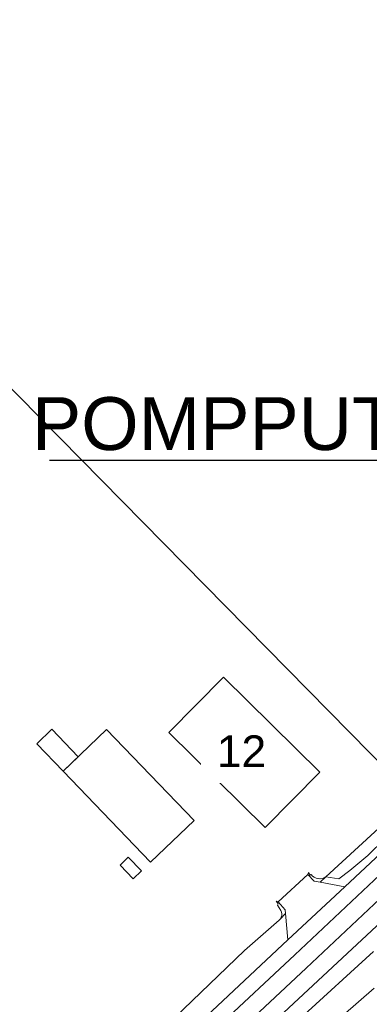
# Model space of a CAD drawing. Extents: x 140829 to 145054, y 448512 to 451778.
# Tile 31 of 152: x 141814 to 141847, y 449808 to 449902. Entities that reach past the tile are written whole.
import ezdxf
from ezdxf import colors
from ezdxf.entities.mleader import LeaderData, LeaderLine
from ezdxf.math import Vec2, Vec3

# ---------------------------------------------------------------- set-up
doc = ezdxf.new("R2010")
doc.units = 0
doc.header["$MEASUREMENT"] = 0
for name, color, linetype in [('geometrie2dBegroeidTerreindeel', 7, 'Continuous'), ('geometrie2dGebouwinstallatie', 7, 'Continuous'), ('geometrie2dGrondvlak', 7, 'Continuous'), ('geometrie2dOnbegroeidTerreindeel', 7, 'Continuous'), ('geometrie2dOndersteunendWaterdeel', 7, 'Continuous'), ('geometrie2dOndersteunendWegdeel', 7, 'Continuous'), ('geometrie2dOverigeConstructie', 7, 'Continuous'), ('geometrie2dWegdeel', 7, 'Continuous'), ('HMPAL', 1, 'Continuous'), ('HUISNUMMER', 3, 'Continuous')]:
    doc.layers.add(name, color=color, linetype=linetype)
doc.layers.add('PUTTEN', color=5, linetype='Continuous', lineweight=0)
doc.styles.get("Standard").update_dxf_attribs({"font": 'arial.ttf'})

msp = doc.modelspace()

# ---------------------------------------------------------------- linework, layer by layer
at = {"layer": 'geometrie2dBegroeidTerreindeel', "linetype": 'Continuous', "lineweight": 0}
msp.add_line((141849.318, 449830.122), (141811.323, 449868.765), dxfattribs=at)
at = {"layer": 'geometrie2dGebouwinstallatie', "linetype": 'Continuous', "lineweight": 0}
for p, q in [((141815.853, 449833.004), (141817.279, 449834.375)), ((141817.279, 449834.375), (141819.768, 449831.786)), ((141818.342, 449830.415), (141815.853, 449833.004)), ((141819.768, 449831.786), (141818.342, 449830.415)), ((141818.342, 449830.415), (141818.342, 449830.415))]:
    msp.add_line(p, q, dxfattribs=at)
at = {"layer": 'geometrie2dGrondvlak', "linetype": 'Continuous', "lineweight": 0}
for p, q in [((141828.335, 449834.077), (141833.522, 449839.318)), ((141833.522, 449839.318), (141842.62, 449830.316)), ((141833.522, 449839.318), (141833.522, 449839.318)), ((141818.342, 449830.415), (141822.454, 449834.368)), ((141822.454, 449834.368), (141830.729, 449825.761)), ((141822.454, 449834.368), (141822.454, 449834.368)), ((141837.433, 449825.074), (141828.335, 449834.077)), ((141826.617, 449821.808), (141818.342, 449830.415)), ((141842.62, 449830.316), (141837.433, 449825.074)), ((141830.729, 449825.761), (141826.617, 449821.808))]:
    msp.add_line(p, q, dxfattribs=at)
at = {"layer": 'geometrie2dOnbegroeidTerreindeel', "linetype": 'Continuous', "lineweight": 0}
for p, q in [((141811.323, 449868.765), (141849.318, 449830.122)), ((141833.522, 449839.318), (141828.335, 449834.077)), ((141842.62, 449830.316), (141833.522, 449839.318)), ((141822.454, 449834.368), (141818.342, 449830.415)), ((141830.729, 449825.761), (141822.454, 449834.368)), ((141828.335, 449834.077), (141837.433, 449825.074)), ((141818.342, 449830.415), (141826.617, 449821.808)), ((141837.433, 449825.074), (141842.62, 449830.316)), ((141851.218, 449827.832), (141843.186, 449820.408)), ((141826.617, 449821.808), (141830.729, 449825.761)), ((141837.433, 449825.074), (141837.433, 449825.074)), ((141826.617, 449821.808), (141826.617, 449821.808)), ((141841.546, 449820.814), (141841.482, 449820.65)), ((141841.717, 449820.559), (141841.546, 449820.814)), ((141841.482, 449820.65), (141838.686, 449818.067)), ((141841.805, 449820.633), (141841.717, 449820.559)), ((141841.936, 449820.492), (141841.805, 449820.633)), ((141842.089, 449820.379), (141841.936, 449820.492)), ((141842.092, 449820.377), (141842.089, 449820.379)), ((141842.265, 449820.295), (141842.092, 449820.377)), ((141842.442, 449820.248), (141842.265, 449820.295)), ((141842.451, 449820.246), (141842.442, 449820.248)), ((141842.629, 449820.235), (141842.451, 449820.246)), ((141842.643, 449820.234), (141842.629, 449820.235)), ((141842.834, 449820.257), (141842.643, 449820.234)), ((141842.845, 449820.262), (141842.834, 449820.257)), ((141843.018, 449820.316), (141842.845, 449820.262)), ((141843.034, 449820.325), (141843.018, 449820.316)), ((141843.186, 449820.408), (141843.034, 449820.325)), ((141838.686, 449818.067), (141838.485, 449818.115)), ((141838.485, 449818.115), (141838.678, 449817.876)), ((141838.678, 449817.876), (141838.611, 449817.739)), ((141838.611, 449817.739), (141838.934, 449817.23)), ((141838.934, 449817.23), (141839.001, 449817.077)), ((141839.001, 449817.077), (141839.029, 449816.913)), ((141838.769, 449816.325), (141835.496, 449813.45)), ((141838.884, 449816.444), (141838.769, 449816.325)), ((141838.969, 449816.587), (141838.884, 449816.444)), ((141839.019, 449816.747), (141838.969, 449816.587)), ((141839.029, 449816.913), (141839.019, 449816.747)), ((141835.496, 449813.45), (141826.374, 449804.696))]:
    msp.add_line(p, q, dxfattribs=at)
at = {"layer": 'geometrie2dOndersteunendWaterdeel', "linetype": 'Continuous', "lineweight": 0}
msp.add_line((141844.807, 449807.282), (141847.761, 449809.876), dxfattribs=at)
at = {"layer": 'geometrie2dOndersteunendWegdeel', "linetype": 'Continuous', "lineweight": 0}
for p, q in [((141843.186, 449820.408), (141851.218, 449827.832)), ((141848.758, 449824.006), (141847.153, 449822.447)), ((141847.153, 449822.447), (141848.758, 449824.006)), ((141848.38, 449822.663), (141844.988, 449819.475)), ((141847.153, 449822.447), (141845.443, 449821.005)), ((141845.443, 449821.005), (141847.153, 449822.447)), ((141841.482, 449820.65), (141841.546, 449820.814)), ((141841.546, 449820.814), (141841.717, 449820.559)), ((141845.443, 449821.005), (141844.402, 449820.221)), ((141844.402, 449820.221), (141845.443, 449821.005)), ((141842.094, 449820.014), (141841.482, 449820.65)), ((141841.482, 449820.65), (141841.482, 449820.65)), ((141841.717, 449820.559), (141841.805, 449820.633)), ((141841.805, 449820.633), (141841.936, 449820.492)), ((141841.936, 449820.492), (141842.089, 449820.379)), ((141842.089, 449820.379), (141842.092, 449820.377)), ((141842.092, 449820.377), (141842.265, 449820.295)), ((141842.648, 449819.91), (141842.094, 449820.014)), ((141842.265, 449820.295), (141842.442, 449820.248)), ((141842.442, 449820.248), (141842.451, 449820.246)), ((141842.451, 449820.246), (141842.629, 449820.235)), ((141842.629, 449820.235), (141842.643, 449820.234)), ((141842.643, 449820.234), (141842.834, 449820.257)), ((141843.186, 449820.408), (141842.648, 449819.91)), ((141842.648, 449819.91), (141843.186, 449820.408)), ((141844.988, 449819.475), (141842.648, 449819.91)), ((141842.834, 449820.257), (141842.845, 449820.262)), ((141842.845, 449820.262), (141843.018, 449820.316)), ((141843.018, 449820.316), (141843.034, 449820.325)), ((141843.034, 449820.325), (141843.186, 449820.408)), ((141844.402, 449820.221), (141843.186, 449820.408)), ((141843.186, 449820.408), (141844.402, 449820.221)), ((141838.678, 449817.876), (141838.485, 449818.115)), ((141838.485, 449818.115), (141838.686, 449818.067)), ((141838.686, 449818.067), (141839.352, 449817.291)), ((141838.686, 449818.067), (141838.686, 449818.067)), ((141838.611, 449817.739), (141838.678, 449817.876)), ((141838.934, 449817.23), (141838.611, 449817.739)), ((141839.001, 449817.077), (141838.934, 449817.23)), ((141839.029, 449816.913), (141839.001, 449817.077)), ((141839.352, 449817.291), (141839.382, 449816.955)), ((141835.496, 449813.45), (141838.769, 449816.325)), ((141838.769, 449816.325), (141838.884, 449816.444)), ((141839.382, 449816.955), (141838.884, 449816.444)), ((141838.884, 449816.444), (141839.382, 449816.955)), ((141838.884, 449816.444), (141838.969, 449816.587)), ((141838.969, 449816.587), (141839.019, 449816.747)), ((141839.019, 449816.747), (141839.029, 449816.913)), ((141839.382, 449816.955), (141839.603, 449814.47)), ((141839.603, 449814.47), (141828.813, 449804.348)), ((141826.374, 449804.696), (141835.496, 449813.45)), ((141840.789, 449807.029), (141847.681, 449813.365)), ((141847.761, 449809.876), (141844.807, 449807.282))]:
    msp.add_line(p, q, dxfattribs=at)
at = {"layer": 'geometrie2dOverigeConstructie', "linetype": 'Continuous', "lineweight": 0}
for p, q in [((141823.733, 449821.533), (141824.505, 449822.275)), ((141824.505, 449822.275), (141825.752, 449820.977)), ((141824.505, 449822.275), (141824.505, 449822.275)), ((141824.98, 449820.235), (141823.733, 449821.533)), ((141825.752, 449820.977), (141824.98, 449820.235))]:
    msp.add_line(p, q, dxfattribs=at)
at = {"layer": 'geometrie2dWegdeel', "linetype": 'Continuous', "lineweight": 0}
for p, q in [((141852.541, 449824.618), (141840.255, 449813.042)), ((141840.255, 449813.042), (141852.541, 449824.618)), ((141841.322, 449811.789), (141853.609, 449823.365)), ((141853.609, 449823.365), (141841.322, 449811.789)), ((141844.988, 449819.475), (141848.38, 449822.663)), ((141838.686, 449818.067), (141841.482, 449820.65)), ((141841.482, 449820.65), (141842.094, 449820.014)), ((141842.094, 449820.014), (141842.648, 449819.91)), ((141842.648, 449819.91), (141844.988, 449819.475)), ((141830.276, 449799.278), (141851.267, 449818.835)), ((141851.267, 449818.835), (141830.276, 449799.278)), ((141839.603, 449814.47), (141844.988, 449819.475)), ((141844.988, 449819.475), (141839.603, 449814.47)), ((141839.352, 449817.291), (141838.686, 449818.067)), ((141838.686, 449818.067), (141838.686, 449818.067)), ((141839.382, 449816.955), (141839.352, 449817.291)), ((141839.603, 449814.47), (141839.382, 449816.955)), ((141828.813, 449804.348), (141839.603, 449814.47)), ((141847.681, 449813.365), (141840.789, 449807.029)), ((141840.255, 449813.042), (141820.76, 449794.833)), ((141820.76, 449794.833), (141840.255, 449813.042)), ((141821.828, 449793.58), (141841.322, 449811.789)), ((141841.322, 449811.789), (141821.828, 449793.58))]:
    msp.add_line(p, q, dxfattribs=at)

# ---------------------------------------------------------------- next in the draw order: texts
at = {"layer": 'HUISNUMMER', "lineweight": 0, "insert": (141832.884, 449833.801), "char_height": 3, "attachment_point": 1, "bg_fill": 3, "box_fill_scale": 1.5, "bg_fill_color": 256, "bg_fill_transparency": 0}
msp.add_mtext_dynamic_manual_height_columns('12', width=0.28449, gutter_width=1, heights=[0], dxfattribs=at)

# ---------------------------------------------------------------- next in the draw order: leaders
at = {"layer": 'HMPAL', "lineweight": 0}
ml = msp.add_multileader_mtext('Standard', dxfattribs=at)
ml.set_content('BEGIN INSPECTIE', color=256)
ml.set_leader_properties()
ml.build(insert=Vec2(0, 0))
ml.multileader.update_dxf_attribs({"dogleg_length": 0.36, "arrow_head_size": 100})
ctx = ml.context
ctx.base_point, ctx.char_height, ctx.arrow_head_size, ctx.landing_gap_size, ctx.plane_origin, ctx.plane_x_axis, ctx.plane_y_axis = Vec3(141515.477, 450531.727), 50, 100, 0.09, Vec3(148901.031, 452787.077), Vec3(0.999937, -0.011216), Vec3(0.011216, 0.999937)
notes = []
notes.append((ctx, [(0, (1, 1, 0), (141515.117, 450531.731), (0.999937, -0.011216), 0.36, [(0, [(141129.778, 449425.511)], 0, [])])]))
ctx.mtext.insert, ctx.mtext.text_direction, ctx.mtext.rotation, ctx.mtext.flow_direction = Vec3(141515.848, 450556.724), Vec3(0.999937, -0.011216), 6.271969, 5
ctx.mtext.has_bg_fill, ctx.mtext.bg_color, ctx.mtext.bg_scale_factor, ctx.mtext.bg_transparency, ctx.mtext.use_window_bg_color = 1, -1027028792, 1.5, 0, 1
for ctx, leaders in notes:
    for number, flags, end, landing, length, lines in leaders:
        leader = LeaderData()
        leader.index, (leader.has_last_leader_line, leader.has_dogleg_vector, leader.attachment_direction) = number, flags
        leader.last_leader_point, leader.dogleg_vector, leader.dogleg_length = Vec3(end), Vec3(landing), length
        for number, points, colour, breaks in lines:
            line = LeaderLine()
            line.index, line.vertices, line.color, line.breaks = number, Vec3.list(points), colors.encode_raw_color(colour), breaks
            leader.lines.append(line)
        ctx.leaders.append(leader)

# ---------------------------------------------------------------- next in the draw order: leaders
at = {"layer": 'PUTTEN', "lineweight": 0}
ml = msp.add_multileader_mtext('Standard', dxfattribs=at)
ml.set_content('POMPPUT', color=256)
ml.set_leader_properties()
ml.build(insert=Vec2(0, 0))
ml.multileader.update_dxf_attribs({"text_right_attachment_type": 6, "dogleg_length": 0.36, "arrow_head_size": 0.18})
ctx = ml.context
ctx.base_point, ctx.char_height, ctx.arrow_head_size, ctx.landing_gap_size, ctx.plane_origin = Vec3(141815.979, 449863.262), 5, 0.18, 0.09, Vec3(141848.352, 449826.399)
ctx.right_attachment, ctx.text_align_type = 6, 2
notes = []
notes.append((ctx, [(0, (1, 1, 0), (141850.38, 449859.804), (-1, 0), 0.36, [(0, [(141848.352, 449826.399)], 0, [])])]))
ctx.mtext.insert, ctx.mtext.alignment, ctx.mtext.flow_direction = Vec3(141849.93, 449865.804), 3, 5
for ctx, leaders in notes:
    for number, flags, end, landing, length, lines in leaders:
        leader = LeaderData()
        leader.index, (leader.has_last_leader_line, leader.has_dogleg_vector, leader.attachment_direction) = number, flags
        leader.last_leader_point, leader.dogleg_vector, leader.dogleg_length = Vec3(end), Vec3(landing), length
        for number, points, colour, breaks in lines:
            line = LeaderLine()
            line.index, line.vertices, line.color, line.breaks = number, Vec3.list(points), colors.encode_raw_color(colour), breaks
            leader.lines.append(line)
        ctx.leaders.append(leader)

doc.saveas('drawing.dxf')
